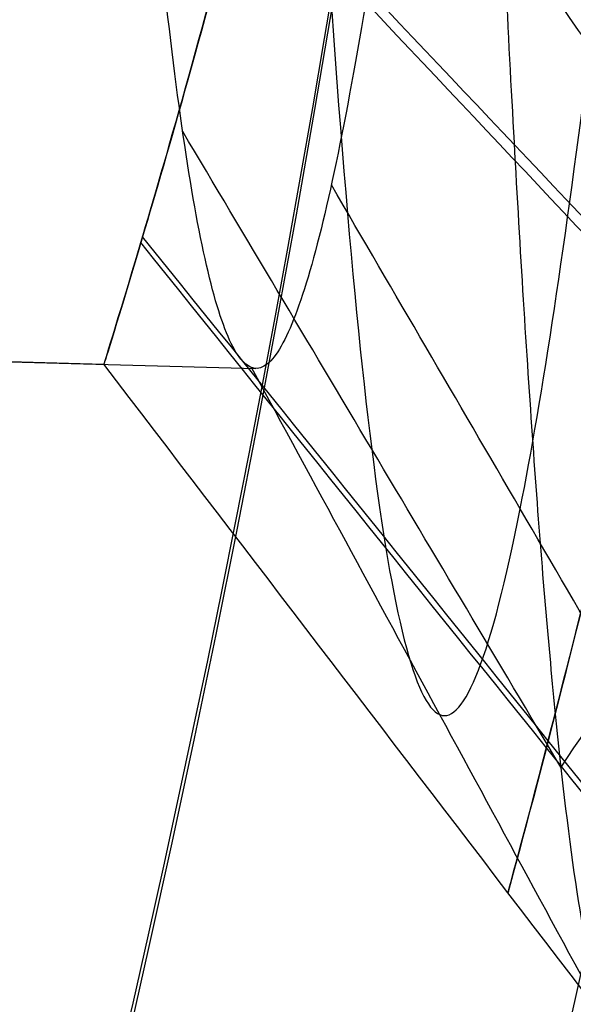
# Model space of a CAD drawing. Header units: millimetres. Extents: x -657 to 864, y -831 to 851.
# Tile 25 of 256: x -385.011 to -384.687, y -5.157 to -4.582. Entities that reach past the tile are written whole.
import ezdxf

# ---------------------------------------------------------------- set-up
doc = ezdxf.new("R2010")
doc.units = ezdxf.units.MM
doc.layers.add('Default', color=7, linetype='Continuous', true_color=0x000000)

msp = doc.modelspace()

# ---------------------------------------------------------------- linework, layer by layer
at = {"layer": 'Default', "color": 18, "true_color": 0x000000}
for p, q in [((-384.9618250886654, -4.783210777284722, 717.461257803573), (-386.8998585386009, -4.732037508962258, 717.461257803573)), ((-385.1109081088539, -4.779274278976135, 717.461257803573), (-384.8728707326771, -4.785559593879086, 717.461257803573))]:
    msp.add_line(p, q, dxfattribs=at)
for centre, radius in [((-394.6931993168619, -2.925698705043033, 742.4612578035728), 10.50000000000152), ((-394.6931993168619, -2.925698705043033, 742.7112578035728), 10.24999999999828), ((-394.6931993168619, -2.925698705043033, 742.9612578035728), 9.999999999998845)]:
    msp.add_circle(centre, radius, dxfattribs=at)
at = {"layer": 'Default', "color": 18, "true_color": 0x000000, "extrusion": (0, 0, -1)}
for centre, radius, start, end in [((394.6931993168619, -2.925698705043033, -703.961257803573), 10.5, 181.5125286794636, 1.512528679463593), ((394.6931993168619, -2.925698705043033, -718.4612578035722), 10.50000000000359, 192.1595480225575, 1.51252867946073), ((394.6931993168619, -2.925698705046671, -732.9612578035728), 10.49999999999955, 181.5125286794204, 1.512528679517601), ((394.6931993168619, -2.925698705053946, -703.4612578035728), 9.999999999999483, 181.5125286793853, 1.512528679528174)]:
    msp.add_arc(centre, radius, start, end, dxfattribs=at)
at = {"layer": 'Default'}
for points, degree in [([(-142.7061499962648, -13.54773861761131, -395.9604613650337), (-275.9932653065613, 119.7393766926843, -395.9604613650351), (-409.2803806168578, 253.0264920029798, -395.9604613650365)], 2), ([(-143.5015366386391, -12.92263167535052, -396.177017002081), (-276.0820117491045, 119.657843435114, -396.1770170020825), (-408.66248685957, 252.2383185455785, -396.1770170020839)], 2), ([(-151.6223767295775, -113.8989544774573, -356.836156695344), (-330.6293234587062, 65.10799225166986, -356.8361566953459), (-509.6362701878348, 244.1149389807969, -356.8361566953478)], 2), ([(-152.2206404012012, -113.3993914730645, -357.0781166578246), (-330.6784132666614, 65.05838139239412, -357.0781166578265), (-509.1361861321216, 243.5161542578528, -357.0781166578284)], 2), ([(-363.3699987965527, 241.8283149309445, -413.9261183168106), (-503.4233651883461, 101.7749485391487, -413.9261183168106), (-643.4767315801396, -38.27841785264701, -413.9261183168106)], 2), ([(-363.800970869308, 241.2678760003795, -413.6893534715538), (-503.3585952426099, 101.7102516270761, -413.6893534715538), (-642.9162196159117, -37.84737274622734, -413.6893534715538)], 2), ([(-236.2074047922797, 159.5297223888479, -441.8413755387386), (-398.6930848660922, -2.95595768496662, -441.8413755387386), (-561.1787649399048, -165.4416377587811, -441.8413755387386)], 2), ([(-236.6391460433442, 159.0979811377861, -441.5875282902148), (-398.6930848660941, -2.95595768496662, -441.5875282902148), (-560.7470236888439, -165.0098965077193, -441.5875282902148)], 2), ([(-645.7637930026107, 107.9870391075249, -356.8361566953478), (-466.7568462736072, -71.01990762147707, -356.8361566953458), (-287.7498995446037, -250.026854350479, -356.836156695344)], 2), ([(-645.165529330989, 107.4874761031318, -357.0781166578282), (-466.7077564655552, -70.97029676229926, -357.0781166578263), (-288.2499836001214, -249.4280696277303, -357.0781166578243)], 2), ([(-351.6645166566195, -39.41630832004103, -340.6566365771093), (-393.4089760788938, 2.328151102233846, -340.6566365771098), (-435.1534355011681, 44.07261052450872, -340.6566365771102)], 2), ([(-435.1534355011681, 44.07261052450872, -340.4027153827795), (-393.4089760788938, 2.328151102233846, -340.402715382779), (-351.6645166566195, -39.41630832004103, -340.4027153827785)], 2), ([(-351.6645166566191, -39.41630832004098, -340.529675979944), (-393.4089760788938, 2.328151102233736, -340.5296759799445), (-435.1534355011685, 44.07261052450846, -340.529675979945)], 2), ([(-362.23273423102, -49.98452589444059, -340.4027153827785), (-403.9771936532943, -8.24006647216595, -340.402715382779), (-445.7216530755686, 33.5043929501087, -340.4027153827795)], 2), ([(-445.7216530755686, 33.5043929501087, -340.6566365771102), (-403.9771936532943, -8.24006647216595, -340.6566365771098), (-362.23273423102, -49.98452589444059, -340.6566365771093)], 2), ([(-362.2327342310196, -49.98452589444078, -340.529675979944), (-403.9771936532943, -8.24006647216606, -340.5296759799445), (-445.7216530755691, 33.50439295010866, -340.529675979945)], 2), ([(-434.0161709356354, -247.7402303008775, -413.9261183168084), (-293.9628045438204, -107.6868639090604, -413.9261183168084), (-153.9094381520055, 32.36650248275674, -413.9261183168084)], 2), ([(-433.5851988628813, -247.1797913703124, -413.6893534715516), (-294.027574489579, -107.622166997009, -413.6893534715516), (-154.4699501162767, 31.93545737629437, -413.6893534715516)], 2), ([(261.8024072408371, -0.9853192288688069, 715.1900953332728), (261.8024072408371, -0.9853192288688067, 590), (-70, 0, 510), (-390, 0, 590), (-392.1932708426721, -2.90678684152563, 703.961257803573), (-392.1932708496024, -2.90678684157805, 721.161257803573), (-395.6326813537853, -10.92546980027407, 725.711257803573), (-398.6930848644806, -2.955957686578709, 721.161257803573), (-398.6930848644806, -2.955957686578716, 704.7612578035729), (-398.6930848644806, -2.955957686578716, 208.6144425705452)], 3)]:
    msp.add_open_spline(points, degree=degree, dxfattribs=at)
at = {"layer": 'Default', "color": 18, "true_color": 0x000000}
msp.add_rational_spline([(-384.1968577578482, -3.202851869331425, 737.961257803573), (-383.9197045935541, 7.293489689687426, 737.9612578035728), (-394.4160461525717, 7.570642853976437, 737.9612578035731), (-404.9123877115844, 7.847796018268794, 737.9612578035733), (-405.1895408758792, -2.648545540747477, 737.9612578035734), (-405.466694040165, -13.14488709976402, 737.9612578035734), (-394.9703524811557, -13.42204026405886, 737.9612578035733), (-384.4740109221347, -13.69919342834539, 737.9612578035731), (-384.1968577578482, -3.202851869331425, 737.961257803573)], [1, 0.7071067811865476, 1, 0.7071067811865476, 1, 0.7071067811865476, 1, 0.7071067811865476, 1], degree=2, knots=[-32.98672286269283, -32.98672286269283, -32.98672286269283, -16.49336143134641, -16.49336143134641, 0, 0, 16.49336143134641, 16.49336143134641, 32.98672286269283, 32.98672286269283, 32.98672286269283], dxfattribs=at)
at = {"layer": 'Default'}
for points, knots in [([(261.8024072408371, 1.014680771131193, 715.1900953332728), (261.8030015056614, 1.014678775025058, 708.8034591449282), (260.9567843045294, 1.017193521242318, 696.3488366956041), (256.9897445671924, 1.028837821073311, 678.4136968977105), (250.5423369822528, 1.047565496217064, 661.8367354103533), (241.8084128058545, 1.072658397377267, 646.5952053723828), (230.9858778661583, 1.103389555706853, 632.6474568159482), (218.2649289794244, 1.139056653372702, 619.9374908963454), (203.6421458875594, 1.179495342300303, 608.2585027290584), (187.2325031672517, 1.22418525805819, 597.6105751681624), (169.396348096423, 1.271930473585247, 588.1059828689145), (150.5534323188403, 1.321432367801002, 579.7563399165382), (130.9067212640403, 1.371998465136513, 572.4627761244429), (103.3338816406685, 1.441349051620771, 563.8849575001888), (67.17334335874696, 1.528815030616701, 555.3842007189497), (22.63811516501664, 1.629436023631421, 548.3408201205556), (-21.85003707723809, 1.721009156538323, 544.065809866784), (-77.98452831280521, 1.821476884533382, 541.5595763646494), (-131.4421210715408, 1.891424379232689, 543.0077609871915), (-181.6017190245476, 1.918420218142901, 548.3398501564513), (-215.3685751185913, 1.915162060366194, 553.7473738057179), (-246.3421222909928, 1.887889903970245, 560.4680965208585), (-274.5484909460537, 1.834461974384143, 568.3675244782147), (-299.6527509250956, 1.75299555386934, 577.2275358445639), (-321.3424763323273, 1.642881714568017, 586.7679486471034), (-339.6453452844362, 1.502262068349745, 596.8376278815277), (-354.6645312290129, 1.326857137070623, 607.4353090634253), (-366.5174241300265, 1.124924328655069, 618.3029360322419), (-375.4907731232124, 0.9056963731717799, 629.169648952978), (-382.0387733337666, 0.6758652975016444, 639.9090452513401), (-386.5604031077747, 0.4410646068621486, 650.4229683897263), (-389.3999415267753, 0.2101197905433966, 660.4747688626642), (-390.9580051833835, -0.008301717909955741, 669.8387132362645), (-391.6528885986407, -0.2079219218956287, 678.4030377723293), (-391.8656475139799, -0.4113241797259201, 687.2332184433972), (-391.9787939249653, -0.5828872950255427, 695.2786669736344), (-392.0909241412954, -0.7338484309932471, 702.0728241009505), (-392.1853607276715, -0.8856948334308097, 707.4919667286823), (-392.2878534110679, -1.074153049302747, 712.1691466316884), (-392.4679947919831, -1.46773073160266, 716.525373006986), (-392.8201403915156, -2.288410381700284, 719.8600604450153), (-393.3555375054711, -3.534325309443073, 722.2580041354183), (-393.9889275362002, -4.843871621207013, 723.924250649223), (-394.6117241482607, -5.879025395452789, 724.8860770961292), (-395.1231516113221, -6.483833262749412, 725.3456911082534), (-395.4608048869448, -6.749914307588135, 725.5230074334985), (-395.6074201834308, -6.78529737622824, 725.541484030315), (-395.5906673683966, -6.788679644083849, 725.5460473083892), (-395.9264629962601, -6.600555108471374, 725.4185838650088), (-396.4517414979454, -6.01450457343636, 724.9481619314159), (-397.0673681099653, -4.969672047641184, 723.861564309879), (-397.6574765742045, -3.662467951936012, 721.9077033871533), (-397.9750303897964, -2.847298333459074, 719.9882734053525), (-398.1526540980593, -2.386839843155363, 718.491170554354), (-398.2613016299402, -2.103605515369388, 717.3697830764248), (-398.3420448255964, -1.893435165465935, 715.7691205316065), (-398.4034257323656, -1.733565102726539, 713.3921805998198), (-398.4561702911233, -1.596224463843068, 709.7478005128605), (-398.5017791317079, -1.477452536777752, 704.411204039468), (-398.5414780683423, -1.374074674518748, 696.9795932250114), (-398.5930202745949, -1.239854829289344, 681.559890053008), (-398.6378829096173, -1.123029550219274, 653.4196191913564), (-398.6878793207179, -0.992835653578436, 578.0875719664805), (-398.7029683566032, -0.9535434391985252, 428.0075918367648), (-398.7018938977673, -0.9563417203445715, 293.0753663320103), (-398.7020336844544, -0.9559777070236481, 208.6144425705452)], [0, 0, 0, 0, 19.16634711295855, 37.34582477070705, 54.95455793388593, 72.37087330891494, 89.90843525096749, 107.8050338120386, 126.2243237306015, 145.9766920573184, 166.4310361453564, 186.8076773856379, 207.7787507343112, 229.2682144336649, 273.4079929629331, 319.1252305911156, 364.4609384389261, 407.4249119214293, 487.6605002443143, 524.69124608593, 558.6781141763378, 590.221097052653, 619.7332428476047, 646.5047203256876, 670.0299843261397, 690.7529892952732, 709.0837204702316, 725.0529730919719, 738.8771262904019, 751.2488551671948, 762.6707539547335, 773.1183477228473, 782.5284694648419, 791.0995435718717, 798.8856642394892, 809.0325978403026, 815.2526486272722, 819.262150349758, 825.240897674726, 829.1747859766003, 831.9365103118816, 834.212400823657, 836.1330947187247, 837.6572776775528, 838.2444264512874, 838.7238144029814, 839.1053997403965, 839.4565030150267, 839.8772649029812, 840.4265639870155, 841.9242964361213, 843.9871773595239, 846.6644539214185, 847.4339321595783, 848.287016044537, 849.5316885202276, 851.6952872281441, 855.2225399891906, 860.3609730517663, 867.6419093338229, 877.4856993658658, 906.5822318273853, 952.0561695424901, 1103.456793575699, 1356.839966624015, 1356.839966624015, 1356.839966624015, 1356.839966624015]), ([(263.8024072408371, -0.985319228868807, 715.1900953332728), (263.803014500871, -0.9853212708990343, 708.7131093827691), (262.9447785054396, -0.9827707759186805, 696.0686365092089), (258.9118026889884, -0.9709328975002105, 677.8318224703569), (252.3525633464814, -0.9518803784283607, 660.9674573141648), (243.4720705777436, -0.9263664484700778, 645.4716053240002), (232.484170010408, -0.895165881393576, 631.3124606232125), (219.5938109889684, -0.8590240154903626, 618.4347520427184), (204.8058377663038, -0.8181287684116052, 606.6250323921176), (188.2416073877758, -0.7730181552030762, 595.8777466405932), (170.266298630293, -0.7249007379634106, 586.2996602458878), (151.3007351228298, -0.6750768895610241, 577.8960914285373), (131.5461534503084, -0.6242333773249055, 570.5627625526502), (103.8443500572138, -0.5545587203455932, 561.9451526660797), (67.54917991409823, -0.4667683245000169, 553.4135420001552), (22.8831943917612, -0.3658530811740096, 546.3499390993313), (-21.71441881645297, -0.274055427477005, 542.0646234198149), (-77.97531676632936, -0.1733618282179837, 539.5527810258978), (-131.5647702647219, -0.1032373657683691, 541.0040179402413), (-181.8643678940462, -0.0761640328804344, 546.3508089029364), (-215.7361448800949, -0.07943007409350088, 551.7749640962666), (-246.8192945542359, -0.1067953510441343, 558.5192421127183), (-275.1432387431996, -0.1604392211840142, 566.4512114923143), (-300.376736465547, -0.2423145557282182, 575.356297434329), (-322.2100347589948, -0.3531330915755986, 584.9587743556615), (-340.6836884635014, -0.4950201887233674, 595.1206220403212), (-355.8954730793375, -0.6726108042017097, 605.8517326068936), (-367.9421817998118, -0.8777806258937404, 616.8944873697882), (-377.09443813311, -1.10131539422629, 627.9752991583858), (-383.7902976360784, -1.336294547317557, 638.9555100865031), (-388.4188474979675, -1.576640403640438, 649.7177685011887), (-391.3229041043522, -1.812884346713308, 660.0000783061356), (-392.9120480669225, -2.035757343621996, 669.5549204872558), (-393.6174394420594, -2.238682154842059, 678.2606853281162), (-393.8316402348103, -2.443886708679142, 687.1710867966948), (-393.9445145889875, -2.615146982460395, 695.2005866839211), (-394.0565603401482, -2.76590462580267, 701.9938243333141), (-394.1508740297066, -2.917824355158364, 707.3866299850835), (-394.2510242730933, -3.101445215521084, 712.0079682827), (-394.4281661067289, -3.489846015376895, 716.151267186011), (-394.7204193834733, -4.171781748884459, 718.8682182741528), (-395.1364932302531, -5.138108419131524, 720.7186038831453), (-395.6140736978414, -6.128815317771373, 721.976854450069), (-396.0597542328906, -6.852897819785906, 722.6398214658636), (-396.3030579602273, -7.13686062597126, 722.851768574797), (-396.3536727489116, -7.138771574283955, 722.8461180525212), (-395.8178109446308, -6.855100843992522, 722.6761986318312), (-394.84975212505, -7.032912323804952, 722.7865196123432), (-394.7305742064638, -7.208995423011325, 722.912898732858), (-394.8930786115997, -7.03346223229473, 722.7842839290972), (-395.3148290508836, -6.350758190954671, 722.0933792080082), (-395.7653029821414, -5.347688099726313, 720.6062230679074), (-396.0307526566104, -4.67121736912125, 719.0322560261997), (-396.1842509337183, -4.272178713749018, 717.7280894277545), (-396.2672985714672, -4.055818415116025, 716.87868842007), (-396.335739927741, -3.877620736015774, 715.5450947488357), (-396.3957561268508, -3.721324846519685, 713.2615599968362), (-396.4475223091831, -3.586525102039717, 709.6740510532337), (-396.4930122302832, -3.468065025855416, 704.3649095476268), (-396.5325985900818, -3.36497957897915, 696.9504584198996), (-396.5841044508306, -3.23085446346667, 681.5456772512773), (-396.6289571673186, -3.114054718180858, 653.4127576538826), (-396.678950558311, -2.983868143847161, 578.0865013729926), (-396.6940398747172, -2.94457420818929, 428.0074050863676), (-396.6929650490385, -2.947373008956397, 293.0753909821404), (-396.6931048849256, -2.94700886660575, 208.6144425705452)], [0, 0, 0, 0, 19.16634711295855, 37.34582477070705, 54.95455793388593, 72.37087330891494, 89.90843525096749, 107.8050338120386, 126.2243237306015, 145.9766920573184, 166.4310361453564, 186.8076773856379, 207.7787507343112, 229.2682144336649, 273.4079929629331, 319.1252305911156, 364.4609384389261, 407.4249119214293, 487.6605002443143, 524.69124608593, 558.6781141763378, 590.221097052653, 619.7332428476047, 646.5047203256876, 670.0299843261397, 690.7529892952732, 709.0837204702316, 725.0529730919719, 738.8771262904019, 751.2488551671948, 762.6707539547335, 773.1183477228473, 782.5284694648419, 791.0995435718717, 798.8856642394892, 809.0325978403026, 815.2526486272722, 819.262150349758, 825.240897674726, 829.1747859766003, 831.9365103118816, 834.212400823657, 836.1330947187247, 837.6572776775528, 838.2444264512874, 838.7238144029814, 839.1053997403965, 839.4565030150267, 839.8772649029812, 840.4265639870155, 841.9242964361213, 843.9871773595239, 846.6644539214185, 847.4339321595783, 848.287016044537, 849.5316885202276, 851.6952872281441, 855.2225399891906, 860.3609730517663, 867.6419093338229, 877.4856993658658, 906.5822318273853, 952.0561695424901, 1103.456793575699, 1356.839966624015, 1356.839966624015, 1356.839966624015, 1356.839966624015]), ([(259.8024072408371, -0.9853192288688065, 715.1900953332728), (259.8029886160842, -0.9853211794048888, 708.8932738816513), (258.9687188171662, -0.9828419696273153, 696.6273862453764), (255.0672335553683, -0.9713901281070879, 678.9921808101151), (248.7310245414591, -0.952985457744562, 662.7009997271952), (240.1428590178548, -0.9283112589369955, 647.7123892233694), (229.484801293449, -0.8980469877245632, 633.974903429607), (216.9323825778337, -0.862852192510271, 621.4318107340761), (202.4739662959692, -0.822867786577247, 609.8829040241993), (186.2181803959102, -0.7785965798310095, 599.3338663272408), (168.5205650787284, -0.7312219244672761, 589.9024450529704), (149.7998021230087, -0.6820406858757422, 581.6065112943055), (130.2605748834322, -0.6317510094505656, 574.352570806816), (102.816307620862, -0.5627235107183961, 565.8144237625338), (66.79013669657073, -0.4755813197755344, 557.3444650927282), (22.38566962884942, -0.3752545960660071, 550.3213122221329), (-21.99270105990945, -0.2839066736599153, 546.056644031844), (-77.99986150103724, -0.1836664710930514, 543.5560631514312), (-131.324180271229, -0.1138980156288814, 545.0011829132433), (-181.3414789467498, -0.08698103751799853, 550.3183377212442), (-215.0012654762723, -0.0902312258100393, 555.7088949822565), (-245.8624704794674, -0.117408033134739, 562.405480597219), (-273.9477448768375, -0.1706137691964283, 570.2714050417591), (-298.9181749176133, -0.2516569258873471, 579.0847500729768), (-320.4584867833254, -0.3610380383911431, 588.5606020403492), (-338.5824336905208, -0.5003302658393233, 598.5337385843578), (-353.3995797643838, -0.6734423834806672, 608.9914499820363), (-365.0493640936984, -0.8719826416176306, 619.6755391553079), (-373.8353512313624, -1.086699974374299, 630.318024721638), (-380.2286662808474, -1.311144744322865, 640.8054644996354), (-384.6386038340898, -1.540151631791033, 651.0599282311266), (-387.4109060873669, -1.76557250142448, 660.8714195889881), (-388.9367208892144, -1.979370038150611, 670.037155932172), (-389.6208224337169, -2.17559194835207, 678.4557295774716), (-389.832177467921, -2.377178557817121, 687.2062512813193), (-389.9457371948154, -2.549290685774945, 695.2745775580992), (-390.0576556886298, -2.699929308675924, 702.0581946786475), (-390.1520435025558, -2.851833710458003, 707.4665461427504), (-390.2535158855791, -3.038082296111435, 712.1180545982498), (-390.4324482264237, -3.429921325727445, 716.3888483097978), (-390.7606290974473, -4.193939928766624, 719.4764331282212), (-391.2532526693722, -5.343518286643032, 721.6953427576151), (-391.8702757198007, -6.61383448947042, 723.3201151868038), (-392.5128095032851, -7.709544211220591, 724.3524105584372), (-393.234285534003, -8.56456011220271, 725.0078679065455), (-393.8699647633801, -9.133541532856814, 725.3992380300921), (-395.162596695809, -9.726318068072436, 725.7486555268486), (-396.9200761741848, -9.407615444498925, 725.5550950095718), (-397.7209965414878, -8.760700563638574, 725.104988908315), (-398.5147798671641, -7.884358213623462, 724.38370635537), (-399.1290044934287, -6.792751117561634, 723.2285243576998), (-399.7006864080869, -5.542096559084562, 721.3513215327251), (-399.9937994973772, -4.782665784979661, 719.561742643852), (-400.1621148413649, -4.347950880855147, 718.1469633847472), (-400.2590068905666, -4.095106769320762, 717.1487097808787), (-400.3342743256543, -3.899260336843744, 715.6681652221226), (-400.3950190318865, -3.741025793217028, 713.3333584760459), (-400.4473300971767, -3.604821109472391, 709.7145756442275), (-400.4928830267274, -3.486192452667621, 704.3903525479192), (-400.5325319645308, -3.382945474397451, 696.9664692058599), (-400.5840575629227, -3.248768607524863, 681.5534881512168), (-400.6289157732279, -3.131954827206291, 653.4165284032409), (-400.6789107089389, -3.001764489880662, 578.0870897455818), (-400.6939997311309, -2.962471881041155, 428.0075077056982), (-400.6929250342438, -2.965270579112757, 293.0753774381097), (-400.6930648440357, -2.964906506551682, 208.6144425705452)], [0, 0, 0, 0, 19.16634711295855, 37.34582477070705, 54.95455793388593, 72.37087330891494, 89.90843525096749, 107.8050338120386, 126.2243237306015, 145.9766920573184, 166.4310361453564, 186.8076773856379, 207.7787507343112, 229.2682144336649, 273.4079929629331, 319.1252305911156, 364.4609384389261, 407.4249119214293, 487.6605002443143, 524.69124608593, 558.6781141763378, 590.221097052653, 619.7332428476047, 646.5047203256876, 670.0299843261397, 690.7529892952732, 709.0837204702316, 725.0529730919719, 738.8771262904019, 751.2488551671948, 762.6707539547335, 773.1183477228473, 782.5284694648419, 791.0995435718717, 798.8856642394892, 809.0325978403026, 815.2526486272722, 819.262150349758, 825.240897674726, 829.1747859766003, 831.9365103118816, 834.212400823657, 836.1330947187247, 837.6572776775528, 838.2444264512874, 838.7238144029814, 839.1053997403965, 839.4565030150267, 839.8772649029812, 840.4265639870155, 841.9242964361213, 843.9871773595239, 846.6644539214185, 847.4339321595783, 848.287016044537, 849.5316885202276, 851.6952872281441, 855.2225399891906, 860.3609730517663, 867.6419093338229, 877.4856993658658, 906.5822318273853, 952.0561695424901, 1103.456793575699, 1356.839966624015, 1356.839966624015, 1356.839966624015, 1356.839966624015]), ([(261.8024072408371, -2.985319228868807, 715.1900953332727), (261.8030016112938, -2.985321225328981, 708.8029241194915), (260.9567130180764, -2.982806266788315, 696.347186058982), (256.9892916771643, -2.971160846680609, 678.4103063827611), (250.5412509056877, -2.952431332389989, 661.8317216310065), (241.8065167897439, -2.927336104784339, 646.5887891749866), (230.9830934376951, -2.896602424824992, 632.6399072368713), (218.2612645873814, -2.860932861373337, 619.929071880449), (203.63765817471, -2.820491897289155, 608.2494336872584), (187.2272846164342, -2.775799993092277, 597.6010377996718), (169.3905156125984, -2.728053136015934, 588.0961224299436), (150.5471049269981, -2.678549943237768, 579.7462628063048), (130.9000070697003, -2.627982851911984, 572.4525572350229), (103.3267760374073, -2.55863128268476, 563.8746189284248), (67.16597325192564, -2.471164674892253, 555.3738063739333), (22.63074885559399, -2.370543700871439, 548.3304312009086), (-21.85708279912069, -2.278971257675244, 544.0554575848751), (-77.99064995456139, -2.178505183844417, 541.5492678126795), (-131.4468294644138, -2.10855976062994, 542.9974398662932), (-181.6041278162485, -2.081565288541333, 548.3292964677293), (-215.3688352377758, -2.084823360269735, 553.7364852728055), (-246.3396427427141, -2.11209328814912, 560.4566261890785), (-274.5424926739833, -2.165514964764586, 568.3550920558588), (-299.6421604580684, -2.246967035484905, 577.2135116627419), (-321.326045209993, -2.35705284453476, 586.7514277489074), (-339.6207768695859, -2.497612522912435, 596.8167327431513), (-354.6305216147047, -2.672910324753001, 607.4078735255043), (-366.4741217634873, -2.874687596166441, 618.2670904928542), (-375.43901624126, -3.093711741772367, 629.1236749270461), (-381.9801905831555, -3.323304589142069, 639.8519293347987), (-386.497048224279, -3.55785664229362, 650.3547283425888), (-389.3338686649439, -3.788576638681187, 660.3967290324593), (-390.8907637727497, -4.00682566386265, 669.7533631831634), (-391.5853732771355, -4.206352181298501, 678.3133771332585), (-391.798170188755, -4.409741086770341, 687.1441196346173), (-391.911457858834, -4.581550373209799, 695.1964972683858), (-392.0232918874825, -4.731985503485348, 701.9791949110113), (-392.1175568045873, -4.883963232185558, 707.3612093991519), (-392.2166867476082, -5.06537446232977, 711.9568762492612), (-392.3926195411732, -5.452036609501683, 716.0147424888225), (-392.6609080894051, -6.077311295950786, 718.4845909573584), (-393.0342083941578, -6.947301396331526, 720.1559425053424), (-393.4954218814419, -7.898778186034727, 721.3727189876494), (-393.960839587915, -8.683416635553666, 722.1061549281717), (-394.4141918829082, -9.217587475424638, 722.5139453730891), (-394.7628326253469, -9.522398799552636, 722.7223486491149), (-395.372987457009, -9.796121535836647, 722.8833701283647), (-396.1791609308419, -9.65184812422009, 722.7955673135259), (-396.5251077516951, -9.369140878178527, 722.5993037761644), (-396.9561169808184, -8.90331587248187, 722.2198283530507), (-397.3764654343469, -8.173837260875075, 721.4603392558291), (-397.8085128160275, -7.227316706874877, 720.0498412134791), (-398.0495217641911, -6.606584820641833, 718.6057252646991), (-398.1937116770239, -6.2332897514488, 717.383882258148), (-398.2650038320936, -6.047319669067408, 716.6576151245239), (-398.3279694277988, -5.883445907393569, 715.4441394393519), (-398.3873494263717, -5.728785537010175, 713.2027378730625), (-398.4386821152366, -5.595121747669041, 709.6408261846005), (-398.4841161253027, -5.476804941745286, 704.3440580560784), (-398.5236524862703, -5.373850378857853, 696.9373344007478), (-398.5751417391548, -5.239768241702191, 681.5392753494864), (-398.6199900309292, -5.122979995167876, 653.4096668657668), (-398.6699819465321, -4.992796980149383, 578.086019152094), (-398.6850712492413, -4.953502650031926, 428.0073209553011), (-398.683996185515, -4.956301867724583, 293.07540208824), (-398.6841360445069, -4.955937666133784, 208.6144425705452)], [0, 0, 0, 0, 19.16634711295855, 37.34582477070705, 54.95455793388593, 72.37087330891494, 89.90843525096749, 107.8050338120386, 126.2243237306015, 145.9766920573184, 166.4310361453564, 186.8076773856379, 207.7787507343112, 229.2682144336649, 273.4079929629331, 319.1252305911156, 364.4609384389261, 407.4249119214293, 487.6605002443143, 524.69124608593, 558.6781141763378, 590.221097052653, 619.7332428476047, 646.5047203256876, 670.0299843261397, 690.7529892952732, 709.0837204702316, 725.0529730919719, 738.8771262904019, 751.2488551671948, 762.6707539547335, 773.1183477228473, 782.5284694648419, 791.0995435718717, 798.8856642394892, 809.0325978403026, 815.2526486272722, 819.262150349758, 825.240897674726, 829.1747859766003, 831.9365103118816, 834.212400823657, 836.1330947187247, 837.6572776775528, 838.2444264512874, 838.7238144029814, 839.1053997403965, 839.4565030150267, 839.8772649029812, 840.4265639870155, 841.9242964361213, 843.9871773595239, 846.6644539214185, 847.4339321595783, 848.287016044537, 849.5316885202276, 851.6952872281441, 855.2225399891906, 860.3609730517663, 867.6419093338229, 877.4856993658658, 906.5822318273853, 952.0561695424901, 1103.456793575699, 1356.839966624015, 1356.839966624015, 1356.839966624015, 1356.839966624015]), ([(-204.2387200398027, -197.4103225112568, -340.302476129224), (-213.4151293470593, -188.2339132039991, -350.7035130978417), (-241.4501654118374, -160.1988771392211, -379.344345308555), (-305.9459293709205, -95.70311318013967, -426.6492003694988), (-363.1710691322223, -38.47797341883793, -441.8413755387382), (-398.6930848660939, -2.955957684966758, -441.8413755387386)], [2.415480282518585, 2.415480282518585, 2.415480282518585, 2.415480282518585, 70.39614350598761, 198.6360556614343, 404.9955273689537, 404.9955273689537, 404.9955273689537, 404.9955273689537]), ([(-204.750297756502, -196.8987447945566, -340.5563233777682), (-213.8042546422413, -187.8447879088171, -350.7875223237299), (-241.7014227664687, -159.9476197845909, -379.242284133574), (-306.0053790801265, -95.64366347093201, -426.4059607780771), (-363.1933880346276, -38.4556545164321, -441.5875282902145), (-398.6930848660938, -2.95595768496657, -441.5875282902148)], [2.408267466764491, 2.408267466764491, 2.408267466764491, 2.408267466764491, 69.36707553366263, 197.5378925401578, 403.786178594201, 403.786178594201, 403.786178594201, 403.786178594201])]:
    msp.add_open_spline(points, degree=3, knots=knots, dxfattribs=at)
at = {"layer": 'Default', "color": 18, "true_color": 0x000000}
for points, degree in [([(-387.2238641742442, -3.122924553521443, 715.461257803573), (-387.2161985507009, -3.029702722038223, 715.461257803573), (-387.2008673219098, -2.843259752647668, 715.474362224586), (-387.1780153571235, -2.569082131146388, 715.532946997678), (-387.1554503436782, -2.30577192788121, 715.629312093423), (-387.1333087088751, -2.058495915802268, 715.761569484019), (-387.111718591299, -1.832106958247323, 715.9271279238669), (-387.0907973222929, -1.631048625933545, 716.1227437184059), (-387.0706491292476, -1.459268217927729, 716.344584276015), (-387.0513630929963, -1.320139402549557, 716.5883031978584), (-387.0330114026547, -1.216396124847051, 716.8491254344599), (-387.0156479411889, -1.150079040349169, 717.1219408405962), (-386.9993072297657, -1.122495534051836, 717.4014042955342), (-386.9840037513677, -1.134194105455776, 717.682040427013), (-386.9697316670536, -1.184953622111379, 717.9583508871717), (-386.9564649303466, -1.273787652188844, 718.2249220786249), (-386.9441577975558, -1.398963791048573, 718.47653122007), (-386.9327457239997, -1.558037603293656, 718.70824867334), (-386.9221466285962, -1.74790051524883, 718.9155345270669), (-386.9122625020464, -1.96484071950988, 719.094327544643), (-386.9029813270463, -2.204615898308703, 719.2411247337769), (-386.8941792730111, -2.462536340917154, 719.3530499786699), (-386.8857231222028, -2.733556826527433, 719.427910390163), (-386.8774728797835, -3.012375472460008, 719.464239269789), (-386.8692845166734, -3.293537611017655, 719.461324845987), (-386.8610127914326, -3.571542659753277, 719.419224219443), (-386.8525140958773, -3.840951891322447, 719.338762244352), (-386.843649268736, -4.096494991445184, 719.221515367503), (-386.8342863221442, -4.333173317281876, 719.0697807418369), (-386.8243030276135, -4.546357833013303, 718.8865312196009), (-386.8135893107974, -4.731879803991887, 718.6753571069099), (-386.8020494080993, -4.886112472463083, 718.4403958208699), (-386.7896037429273, -5.006042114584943, 718.1862508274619), (-386.7761904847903, -5.089327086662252, 717.9179014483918), (-386.7617667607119, -5.134343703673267, 717.6406053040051), (-386.7463094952, -5.140218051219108, 717.3597953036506), (-386.7298158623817, -5.106843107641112, 717.0809732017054), (-386.7123033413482, -5.034880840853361, 716.8096018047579), (-386.6938093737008, -4.925749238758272, 716.5509979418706), (-386.6743906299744, -4.781594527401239, 716.3102282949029), (-386.6541218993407, -4.605249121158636, 716.0920101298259), (-386.6330946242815, -4.400176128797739, 715.9006188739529), (-386.6114151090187, -4.170401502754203, 715.739804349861), (-386.5892024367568, -3.920435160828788, 715.6127173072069), (-386.5665861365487, -3.655182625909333, 715.521847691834), (-386.5437036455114, -3.379848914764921, 715.468975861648), (-386.5206976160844, -3.099836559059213, 715.455137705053), (-386.4977131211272, -2.820639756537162, 715.4806043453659), (-386.4748948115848, -2.547736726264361, 715.5448768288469), (-386.4523840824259, -2.286482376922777, 715.646695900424), (-386.4303163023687, -2.042003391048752, 715.7840666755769), (-386.4088181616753, -1.81909778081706, 715.954297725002), (-386.3880051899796, -1.622140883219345, 716.154053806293), (-386.3679794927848, -1.454999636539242, 716.379421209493), (-386.3488277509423, -1.320956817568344, 716.6259844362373), (-386.3306195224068, -1.222646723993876, 716.8889127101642), (-386.3134058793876, -1.162003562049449, 717.1630546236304), (-386.2972184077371, -1.140223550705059, 717.4430390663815), (-386.2820685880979, -1.157741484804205, 717.7233804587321), (-386.2679475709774, -1.214222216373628, 717.9985862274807), (-386.2548263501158, -1.308567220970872, 718.2632644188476), (-386.2426563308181, -1.438936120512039, 718.512229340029), (-386.2313702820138, -1.602782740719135, 718.740603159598), (-386.2208836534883, -1.796904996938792, 718.943911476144), (-386.2110962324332, -2.017507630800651, 719.118170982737), (-386.2018941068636, -2.260276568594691, 719.259967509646), (-386.1931518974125, -2.520463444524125, 719.366522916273), (-386.184735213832, -2.792978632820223, 719.4357495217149), (-386.176503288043, -3.07249096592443, 719.4662910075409), (-386.1683117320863, -3.353532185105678, 719.457548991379), (-386.1600153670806, -3.630604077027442, 719.4096947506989), (-386.1514710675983, -3.898286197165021, 719.3236658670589), (-386.1425405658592, -4.151342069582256, 719.2011478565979), (-386.133093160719, -4.38482178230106, 719.0445411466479), (-386.1230082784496, -4.594158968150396, 718.8569140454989), (-386.1121778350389, -4.775260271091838, 718.6419426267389), (-386.100508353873, -4.924585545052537, 718.403838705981), (-386.0879227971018, -5.039217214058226, 718.1472673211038), (-386.0743620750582, -5.116917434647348, 717.8772553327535), (-386.0597862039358, -5.156171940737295, 717.5990929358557), (-386.0441750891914, -5.156219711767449, 717.3182300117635), (-386.027528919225, -5.117067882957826, 717.0401693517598), (-386.0098681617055, -5.039491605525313, 716.7703588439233), (-385.9912331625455, -4.92501885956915, 716.5140847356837), (-385.9716833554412, -4.775900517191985, 716.276368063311), (-385.9512960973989, -4.59506624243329, 716.061866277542), (-385.9301651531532, -4.386067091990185, 715.874781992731), (-385.9083988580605, -4.153005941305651, 715.718780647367), (-385.8861179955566, -3.900457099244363, 715.596918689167), (-385.8634534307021, -3.633376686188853, 715.511583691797), (-385.840543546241, -3.357005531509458, 715.464447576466), (-385.8175315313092, -3.07676649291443, 715.4564338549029), (-385.794562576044, -2.798158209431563, 715.487699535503), (-385.7717810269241, -2.526647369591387, 715.557632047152), (-385.7493275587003, -2.267561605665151, 715.664861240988), (-385.7273364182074, -2.025985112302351, 715.807286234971), (-385.7059327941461, -1.806659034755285, 715.982116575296), (-385.6852303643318, -1.613888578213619, 716.1859269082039), (-385.6653290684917, -1.451458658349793, 716.414724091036), (-385.646313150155, -1.322559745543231, 716.6640254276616), (-385.6282495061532, -1.22972535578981, 716.9289464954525), (-385.6111863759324, -1.174782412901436, 717.2042968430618), (-385.5951523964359, -1.158815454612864, 717.4846816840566), (-385.5801560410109, -1.182145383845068, 717.7646075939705), (-385.5661854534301, -1.244323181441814, 718.0385901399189), (-385.5532086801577, -1.344138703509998, 718.3012613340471), (-385.5411742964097, -1.479644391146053, 718.547474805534), (-385.5300124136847, -1.648193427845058, 718.7724066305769), (-385.5196360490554, -1.846491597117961, 718.9716498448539), (-385.5099428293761, -2.070661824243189, 719.141300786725), (-385.5008169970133, -2.316320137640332, 719.27803557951), (-385.4921316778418, -2.578661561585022, 719.379175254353), (-385.4837513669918, -2.852554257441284, 719.44273823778), (-385.4755345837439, -3.132640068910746, 719.4674791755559), (-385.4673366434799, -3.41343950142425, 719.45291333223), (-385.4590124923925, -3.689459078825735, 719.399326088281), (-385.4504195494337, -3.955298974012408, 719.3077673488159), (-385.4414204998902, -4.205758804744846, 719.1800309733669), (-385.4318859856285, -4.435939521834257, 719.0186196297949), (-385.4216971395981, -4.641339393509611, 718.8266957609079), (-385.4107479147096, -4.81794220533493, 718.608019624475), (-385.3989471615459, -4.962295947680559, 718.366875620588), (-385.386220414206, -5.071580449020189, 718.1079883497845), (-385.3725113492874, -5.143662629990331, 717.8364300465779), (-385.3577828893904, -5.177138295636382, 717.5575212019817), (-385.3420179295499, -5.171359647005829, 717.2767263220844), (-385.325219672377, -5.126447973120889, 716.9995468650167), (-385.3074115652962, -5.043291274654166, 716.7314134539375), (-385.2886368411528, -4.923526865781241, 716.4775794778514), (-385.2689576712, -4.769509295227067, 716.243018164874), (-385.2484539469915, -4.584264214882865, 716.0323251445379), (-385.2272217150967, -4.371429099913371, 715.849628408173), (-385.2053712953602, -4.135181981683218, 715.6985074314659), (-385.1830251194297, -3.880159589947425, 715.5819230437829), (-385.1603153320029, -3.611366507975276, 715.5021594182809), (-385.1373812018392, -3.334077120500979, 715.460779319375), (-385.1143663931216, -3.053732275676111, 715.4585934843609), (-385.0914161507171, -2.775832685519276, 715.495644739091), (-385.0686744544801, -2.50583115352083, 715.571207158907), (-385.046281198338, -2.249025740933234, 715.6838002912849), (-385.0243694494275, -2.010455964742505, 715.831218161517), (-385.0030628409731, -1.794804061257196, 716.010572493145), (-384.982473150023, -1.606303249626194, 716.2183492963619), (-384.9626981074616, -1.448654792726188, 716.450477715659), (-384.9438194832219, -1.324955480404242, 716.7024097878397), (-384.9259014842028, -1.237636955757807, 716.9692095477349), (-384.9089894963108, -1.188418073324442, 717.2456497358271), (-384.8931091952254, -1.178271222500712, 717.5263142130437), (-384.8782660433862, -1.207403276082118, 717.8057040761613), (-384.8644451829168, -1.275251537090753, 718.0783453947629), (-384.8516117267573, -1.38049476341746, 718.3388964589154), (-384.8397114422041, -1.521079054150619, 718.5822524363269), (-384.8286718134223, -1.694258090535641, 718.803645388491), (-384.8184034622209, -1.896646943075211, 718.998737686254), (-384.8088018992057, -2.124288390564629, 719.163706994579), (-384.7997495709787, -2.372730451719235, 719.2953211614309), (-384.7911181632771, -2.63711361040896, 719.391001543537), (-384.7827711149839, -2.912266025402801, 719.4488735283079), (-384.7745662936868, -3.192804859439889, 719.4678032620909), (-384.7663587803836, -3.47324174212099, 719.447419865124), (-384.7580037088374, -3.748090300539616, 719.388122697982), (-384.7493591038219, -4.011973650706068, 719.2910735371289), (-384.740288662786, -4.25972974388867, 719.158173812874), (-384.7306644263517, -4.486512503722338, 718.992027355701), (-384.7203692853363, -4.687886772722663, 718.7958893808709), (-384.7092992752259, -4.859915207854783, 718.573602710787), (-384.6973656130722, -4.999235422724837, 718.3295224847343), (-384.684496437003, -5.103125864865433, 718.0684308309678), (-384.6706382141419, -5.169559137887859, 717.7954431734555), (-384.6557567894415, -5.197241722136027, 717.5159080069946), (-384.6398380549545, -5.185639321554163, 717.2353021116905), (-384.6228882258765, -5.134987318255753, 716.9591232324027), (-384.6049337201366, -5.046286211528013, 716.6927824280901), (-384.5860206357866, -4.921281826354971, 716.4414978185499), (-384.5728161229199, -4.815381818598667, 716.2872947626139), (-384.5660786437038, -4.757310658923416, 716.2142781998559)], 3), ([(-384.8937362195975, -3.18445097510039, 715.8612578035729), (-384.9010093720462, -3.260046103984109, 715.8612578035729), (-384.9155560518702, -3.411245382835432, 715.87200678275), (-384.9373201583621, -3.634104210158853, 715.920430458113), (-384.9587164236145, -3.846630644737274, 715.999436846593), (-384.9799404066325, -4.047467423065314, 716.108844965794), (-385.0004463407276, -4.228580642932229, 716.2439159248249), (-385.0207671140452, -4.391761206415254, 716.4061695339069), (-385.0405706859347, -4.530844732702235, 716.5917572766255), (-385.0595983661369, -4.641433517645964, 716.7952806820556), (-385.0775196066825, -4.720410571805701, 717.0089178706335), (-385.0945596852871, -4.768494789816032, 717.2306515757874), (-385.1110450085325, -4.78485739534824, 717.4611025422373), (-385.1266789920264, -4.767722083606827, 717.6920549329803), (-385.1413298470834, -4.717941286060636, 717.9164757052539), (-385.1549545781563, -4.638152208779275, 718.1285158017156), (-385.1679227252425, -4.52847452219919, 718.328984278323), (-385.1803004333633, -4.389709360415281, 718.513823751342), (-385.1919968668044, -4.225990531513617, 718.676553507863), (-385.2029726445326, -4.043355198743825, 718.81247719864), (-385.2134728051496, -3.843830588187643, 718.921255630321), (-385.223714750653, -3.628911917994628, 719.0015287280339), (-385.2337762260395, -3.403244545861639, 719.0505114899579), (-385.240339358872, -3.251115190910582, 719.061257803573), (-385.2436142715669, -3.175212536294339, 719.061257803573)], 3), ([(-384.7886835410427, -4.438591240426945, 716.463674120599), (-384.795114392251, -4.485026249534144, 716.5220943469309), (-384.8077655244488, -4.569783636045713, 716.6454884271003), (-384.8261433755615, -4.670259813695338, 716.848039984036), (-384.8435500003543, -4.740673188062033, 717.0602939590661), (-384.8603022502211, -4.781137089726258, 717.2822672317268), (-384.8761031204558, -4.790079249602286, 717.5060854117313), (-384.8911728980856, -4.767626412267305, 717.7304157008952), (-384.9053826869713, -4.714032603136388, 717.9489034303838), (-384.9187810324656, -4.630730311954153, 718.1575172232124), (-384.9315233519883, -4.518108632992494, 718.3538764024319), (-384.9434415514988, -4.380639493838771, 718.530730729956), (-384.9548315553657, -4.218623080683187, 718.6879152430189), (-384.9656004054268, -4.037637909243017, 718.8199840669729), (-384.9760447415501, -3.83782403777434, 718.9267512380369), (-384.9861280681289, -3.625244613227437, 719.0041394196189), (-384.9958968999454, -3.40585582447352, 719.0507601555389), (-385.0023516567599, -3.25626212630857, 719.061257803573), (-385.0055774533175, -3.181497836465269, 719.061257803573)], 3), ([(-397.4413298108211, -3.439115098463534, -270.4609124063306), (-344.3632042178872, -56.51724069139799, -299.2752075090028), (-291.2850786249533, -109.5953662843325, -328.089502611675)], 2), ([(-397.9771210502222, -3.671921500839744, -271.0190335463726), (-344.8989954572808, -56.75004709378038, -299.8333286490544), (-291.8208698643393, -109.828172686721, -328.6476237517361)], 2), ([(-291.5178850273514, -110.1311575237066, -327.5313814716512), (-344.5960106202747, -57.05303193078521, -298.7170863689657), (-397.6741362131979, -3.974906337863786, -269.9027912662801)], 2), ([(-398.2099274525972, -4.207712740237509, -270.4609124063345), (-345.1318018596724, -57.28583833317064, -299.2752075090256), (-292.0536762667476, -110.3639639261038, -328.0895026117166)], 2), ([(-384.7886835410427, -4.438591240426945, 716.463674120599), (-384.6773810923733, -4.59795094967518, 716.3389761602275), (-384.5660786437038, -4.757310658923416, 716.2142781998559)], 2), ([(-384.3991519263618, -4.995140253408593, 718.6782214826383), (-384.5589642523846, -4.826511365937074, 718.5816370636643), (-384.7187765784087, -4.657882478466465, 718.4850526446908), (-384.8785889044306, -4.489253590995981, 718.388468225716)], 3), ([(-384.400928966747, -5.003960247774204, 716.2562539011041), (-384.5606954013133, -4.834521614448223, 716.3518891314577), (-384.7204618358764, -4.665082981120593, 716.4475243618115), (-384.8802282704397, -4.495644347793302, 716.5431595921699)], 3), ([(-384.6944934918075, -5.01870164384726, 718.2720175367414), (-384.7682344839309, -4.894816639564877, 718.2179645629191), (-384.841975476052, -4.77093163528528, 718.1639115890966), (-384.9157164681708, -4.647046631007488, 718.1098586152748)], 3), ([(-384.4540242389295, -4.659237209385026, 718.1098584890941), (-384.5342001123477, -4.779057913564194, 718.1639113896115), (-384.6143759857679, -4.89887861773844, 718.217964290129), (-384.6945518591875, -5.018699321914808, 718.2720171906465)], 3), ([(-384.6077285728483, -5.05716759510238, 716.737525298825), (-384.6814036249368, -4.930876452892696, 716.7857746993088), (-384.755078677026, -4.804585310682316, 716.8340240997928), (-384.8287537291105, -4.678294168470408, 716.8822735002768)], 3), ([(-384.465778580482, -5.302643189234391, 716.8395613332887), (-384.6239165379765, -5.105773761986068, 716.888902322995), (-384.7820544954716, -4.90890433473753, 716.9382433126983), (-384.9401924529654, -4.712034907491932, 716.9875843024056)], 3), ([(-384.4646711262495, -5.29787303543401, 718.0975095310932), (-384.6228362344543, -5.101441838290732, 718.0470133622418), (-384.7810013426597, -4.905010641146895, 717.9965171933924), (-384.9391664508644, -4.708579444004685, 717.9460210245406)], 3), ([(-384.489110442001, -5.400889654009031, 717.4687129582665), (-384.6466808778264, -5.194993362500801, 717.468121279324), (-384.804251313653, -4.989097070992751, 717.4675296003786), (-384.9618217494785, -4.783200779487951, 717.466937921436)], 3), ([(-384.6551511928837, -5.190943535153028, 717.5083785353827), (-384.7285898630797, -5.0556545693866, 717.5052370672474), (-384.8020285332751, -4.920365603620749, 717.502095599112), (-384.8754672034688, -4.785076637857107, 717.4989541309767)], 3)]:
    msp.add_open_spline(points, degree=degree, dxfattribs=at)
for points, knots in [([(-387.339293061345, -3.119878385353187, 715.6613184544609), (-387.3232499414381, -2.93848953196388, 715.6614115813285), (-387.2863482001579, -2.521214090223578, 715.7248841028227), (-387.230407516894, -1.93696693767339, 716.0446455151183), (-387.1745947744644, -1.485440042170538, 716.6079381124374), (-387.1254023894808, -1.284639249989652, 717.3018754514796), (-387.0836467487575, -1.365482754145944, 718.0202141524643), (-387.0490057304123, -1.715771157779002, 718.6529762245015), (-387.0200679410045, -2.282052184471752, 719.1032851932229), (-386.9945488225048, -2.977805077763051, 719.3021983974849), (-386.9696404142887, -3.696686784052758, 719.2192620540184), (-386.9424412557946, -4.328813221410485, 718.8671737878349), (-386.9104006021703, -4.777582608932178, 718.299838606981), (-386.8717089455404, -4.9744652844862, 717.6041160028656), (-386.8255750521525, -4.889495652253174, 716.8865216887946), (-386.7723471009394, -4.535859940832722, 716.2569199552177), (-386.7134593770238, -3.967877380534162, 715.8117033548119), (-386.6512126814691, -3.272683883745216, 715.6190349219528), (-386.5884220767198, -2.556891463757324, 715.7084123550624), (-386.5279858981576, -1.930265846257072, 716.0661518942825), (-386.472442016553, -1.488921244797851, 716.6374833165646), (-386.4235792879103, -1.300605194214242, 717.3349353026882), (-386.3821636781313, -1.394326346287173, 718.0517273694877), (-386.3478209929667, -1.755913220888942, 718.6781180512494), (-386.3190941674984, -2.330183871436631, 719.1182064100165), (-386.2936663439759, -3.029394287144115, 719.3046145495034), (-386.2687155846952, -3.746672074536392, 719.2088032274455), (-386.2413469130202, -4.372378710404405, 718.8454412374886), (-386.2090355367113, -4.81089529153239, 718.2701596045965), (-386.1700133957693, -4.9952618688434, 717.5710344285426), (-386.1235398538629, -4.897429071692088, 716.8551023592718), (-386.0700150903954, -4.532552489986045, 716.2319731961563), (-386.0109188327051, -3.956672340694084, 715.7970485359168), (-385.948583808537, -3.258133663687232, 715.6169157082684), (-385.8858386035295, -2.544060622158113, 715.7191531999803), (-385.8255746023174, -1.923955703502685, 716.0881083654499), (-385.7703033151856, -1.492934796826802, 716.6672938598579), (-385.721771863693, -1.317164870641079, 717.3680358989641), (-385.680695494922, -1.423733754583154, 718.0830502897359), (-385.6466480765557, -1.796502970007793, 718.7028677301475), (-385.6181273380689, -2.378578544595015, 719.132593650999), (-385.5927848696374, -3.08102152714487, 719.3064366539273), (-385.5677856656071, -3.796464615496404, 719.1977812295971), (-385.5402421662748, -4.41555018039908, 718.823262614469), (-385.507656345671, -4.843673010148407, 718.2402199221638), (-385.4683021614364, -5.015464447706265, 717.5379174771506), (-385.4214898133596, -4.904800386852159, 716.823878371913), (-385.3676713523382, -4.528800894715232, 716.2074225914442), (-385.3083714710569, -3.945209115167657, 715.7829300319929), (-385.2459540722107, -3.243550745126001, 715.6153908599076), (-385.1832603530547, -2.531427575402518, 715.7304554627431), (-385.1231738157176, -1.91804356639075, 716.1105073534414), (-385.0681788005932, -1.497485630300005, 716.6973602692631), (-385.019980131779, -1.334318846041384, 717.4011665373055), (-384.9792421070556, -1.45370149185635, 718.1141728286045), (-384.9454867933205, -1.837533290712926, 718.7272172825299), (-384.9171671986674, -2.427226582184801, 719.1464422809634), (-384.8919041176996, -3.132676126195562, 719.3076641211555), (-384.8668503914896, -3.846054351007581, 719.1861996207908), (-384.8391268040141, -4.458319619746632, 718.80064503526), (-384.8062629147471, -4.875911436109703, 718.2100293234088), (-384.7665752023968, -5.035071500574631, 717.5047753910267), (-384.7230524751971, -4.921114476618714, 716.8476304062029), (-384.691615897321, -4.710813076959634, 716.4811698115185), (-384.6773810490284, -4.597904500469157, 716.3390152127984)], [0.9936136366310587, 0.9936136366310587, 0.9936136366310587, 0.9936136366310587, 1.614592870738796, 2.421889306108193, 3.229185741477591, 4.036482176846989, 4.843778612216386, 5.651075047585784, 6.458371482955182, 7.265667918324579, 8.072964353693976, 8.880260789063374, 9.687557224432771, 10.49485365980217, 11.30215009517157, 12.10944653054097, 12.91674296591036, 13.72403940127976, 14.53133583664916, 15.33863227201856, 16.14592870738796, 16.95322514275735, 17.76052157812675, 18.56781801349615, 19.37511444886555, 20.18241088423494, 20.98970731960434, 21.79700375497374, 22.60430019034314, 23.41159662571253, 24.21889306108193, 25.02618949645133, 25.83348593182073, 26.64078236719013, 27.44807880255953, 28.25537523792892, 29.06267167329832, 29.86996810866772, 30.67726454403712, 31.48456097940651, 32.29185741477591, 33.09915385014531, 33.90645028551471, 34.7137467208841, 35.5210431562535, 36.32833959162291, 37.1356360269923, 37.9429324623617, 38.75022889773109, 39.55752533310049, 40.36482176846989, 41.17211820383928, 41.97941463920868, 42.78671107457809, 43.59400750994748, 44.40130394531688, 45.20860038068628, 46.01589681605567, 46.82319325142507, 47.63048968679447, 48.43778612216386, 49.24508255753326, 50.05237899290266, 50.6733544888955, 50.6733544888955, 50.6733544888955, 50.6733544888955]), ([(-387.1084331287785, -3.125970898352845, 715.6613184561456), (-387.0923901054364, -2.944583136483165, 715.6614119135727), (-387.0554884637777, -2.527308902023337, 715.7248846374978), (-386.9995478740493, -1.943062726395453, 716.0446455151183), (-386.9437351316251, -1.491535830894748, 716.6079381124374), (-386.8945427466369, -1.290735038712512, 717.3018754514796), (-386.8527871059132, -1.371578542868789, 718.0202141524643), (-386.8181460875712, -1.721866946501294, 718.6529762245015), (-386.7892082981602, -2.288147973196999, 719.1032851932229), (-386.7636891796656, -2.983900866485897, 719.3021983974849), (-386.7387807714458, -3.702782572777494, 719.2192620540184), (-386.7115816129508, -4.334909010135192, 718.8671737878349), (-386.6795409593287, -4.783678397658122, 718.299838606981), (-386.6408493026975, -4.980561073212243, 717.6041160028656), (-386.5947154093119, -4.895591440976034, 716.8865216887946), (-386.5414874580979, -4.541955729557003, 716.2569199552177), (-386.4825997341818, -3.973973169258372, 715.8117033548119), (-386.420353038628, -3.278779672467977, 715.6190349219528), (-386.3575624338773, -2.562987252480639, 715.7084123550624), (-386.2971262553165, -1.936361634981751, 716.0661518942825), (-386.2415823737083, -1.495017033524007, 716.6374833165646), (-386.1927196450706, -1.306700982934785, 717.3349353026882), (-386.1513040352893, -1.400422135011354, 718.0517273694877), (-386.1169613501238, -1.762009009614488, 718.6781180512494), (-386.0882345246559, -2.336279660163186, 719.1182064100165), (-386.0628067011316, -3.035490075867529, 719.3046145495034), (-386.0378559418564, -3.752767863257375, 719.2088032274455), (-386.0104872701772, -4.37847449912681, 718.8454412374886), (-385.9781758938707, -4.81699108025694, 718.2701596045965), (-385.939153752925, -5.001357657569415, 717.5710344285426), (-385.89268021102, -4.903524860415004, 716.8551023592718), (-385.839155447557, -4.538648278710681, 716.2319731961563), (-385.7800591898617, -3.962768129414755, 715.7970485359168), (-385.7177241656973, -3.264229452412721, 715.6169157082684), (-385.6549789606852, -2.550156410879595, 715.7191531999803), (-385.5947149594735, -1.930051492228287, 716.0881083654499), (-385.539443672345, -1.499030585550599, 716.6672938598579), (-385.4909122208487, -1.323260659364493, 717.3680358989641), (-385.4498358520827, -1.429829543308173, 718.0830502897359), (-385.4157884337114, -1.802598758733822, 718.7028677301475), (-385.3872676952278, -2.384674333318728, 719.132593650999), (-385.3619252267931, -3.087117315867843, 719.3064366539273), (-385.3369260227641, -3.802560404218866, 719.1977812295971), (-385.3093825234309, -4.421645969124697, 718.823262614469), (-385.2767967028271, -4.849768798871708, 718.2402199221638), (-385.2374425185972, -5.021560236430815, 717.5379174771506), (-385.1906301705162, -4.91089617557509, 716.823878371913), (-385.1368117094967, -4.534896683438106, 716.2074225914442), (-385.0775118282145, -3.95130490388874, 715.7829300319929), (-385.0150944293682, -3.24964653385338, 715.6153908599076), (-384.9524007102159, -2.537523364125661, 715.7304554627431), (-384.8923141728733, -1.924139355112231, 716.1105073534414), (-384.8373191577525, -1.50358141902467, 716.6973602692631), (-384.7891204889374, -1.340414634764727, 717.4011665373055), (-384.7483824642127, -1.459797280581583, 718.1141728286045), (-384.7146271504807, -1.843629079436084, 718.7272172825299), (-384.6863075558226, -2.433322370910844, 719.1464422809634), (-384.6610444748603, -3.138771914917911, 719.3076641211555), (-384.6359907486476, -3.852150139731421, 719.1861996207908), (-384.6082671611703, -4.464415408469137, 718.80064503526), (-384.5754032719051, -4.882007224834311, 718.2100293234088), (-384.5357155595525, -5.041167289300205, 717.5047753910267), (-384.4921927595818, -4.927210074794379, 716.8476293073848), (-384.4607560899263, -4.716907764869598, 716.4811678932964), (-384.4465211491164, -4.603998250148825, 716.3390126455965)], [0.9936173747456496, 0.9936173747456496, 0.9936173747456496, 0.9936173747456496, 1.614592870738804, 2.421889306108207, 3.229185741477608, 4.03648217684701, 4.843778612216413, 5.651075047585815, 6.458371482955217, 7.265667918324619, 8.07296435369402, 8.880260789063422, 9.687557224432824, 10.49485365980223, 11.30215009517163, 12.10944653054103, 12.91674296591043, 13.72403940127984, 14.53133583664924, 15.33863227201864, 16.14592870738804, 16.95322514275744, 17.76052157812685, 18.56781801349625, 19.37511444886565, 20.18241088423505, 20.98970731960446, 21.79700375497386, 22.60430019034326, 23.41159662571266, 24.21889306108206, 25.02618949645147, 25.83348593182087, 26.64078236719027, 27.44807880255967, 28.25537523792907, 29.06267167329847, 29.86996810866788, 30.67726454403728, 31.48456097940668, 32.29185741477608, 33.09915385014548, 33.90645028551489, 34.71374672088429, 35.52104315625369, 36.3283395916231, 37.1356360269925, 37.9429324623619, 38.7502288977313, 39.5575253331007, 40.3648217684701, 41.1721182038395, 41.9794146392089, 42.78671107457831, 43.59400750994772, 44.40130394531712, 45.20860038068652, 46.01589681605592, 46.82319325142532, 47.63048968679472, 48.43778612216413, 49.24508255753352, 50.05237899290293, 50.67335822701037, 50.67335822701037, 50.67335822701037, 50.67335822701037]), ([(-384.6966835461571, -3.189654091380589, 719.061257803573), (-384.7010581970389, -3.355331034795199, 719.061257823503), (-384.7238863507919, -3.683834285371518, 719.011223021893), (-384.7971807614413, -4.151678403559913, 718.7736662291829), (-384.8821291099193, -4.512755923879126, 718.401285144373), (-384.9458362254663, -4.732819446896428, 717.9520025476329), (-384.9695246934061, -4.807442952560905, 717.4668308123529), (-384.9469954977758, -4.736613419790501, 716.982301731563), (-384.8836480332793, -4.518312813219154, 716.5294680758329), (-384.7997819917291, -4.164001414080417, 716.158783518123), (-384.7253090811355, -3.698278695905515, 715.9148942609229), (-384.7011636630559, -3.359325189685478, 715.861257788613), (-384.6966835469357, -3.189654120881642, 715.8612578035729)], [0, 0, 0, 0, 0.5111171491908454, 1.022234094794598, 1.533351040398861, 2.044467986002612, 2.555584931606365, 3.066701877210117, 3.577818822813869, 4.088935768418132, 4.600052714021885, 5.11116980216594, 5.11116980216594, 5.11116980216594, 5.11116980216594]), ([(-384.4467706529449, -3.196253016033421, 715.6112578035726), (-384.4520929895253, -3.397820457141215, 715.6112578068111), (-384.4783191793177, -3.801189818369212, 715.6732749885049), (-384.5566757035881, -4.355125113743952, 715.9552719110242), (-384.6441825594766, -4.776774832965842, 716.3838759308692), (-384.7100657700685, -5.036589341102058, 716.9074648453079), (-384.73346746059, -5.120902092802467, 717.4677015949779), (-384.7088609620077, -5.032073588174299, 718.028681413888), (-384.6426014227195, -4.770160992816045, 718.5481644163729), (-384.5539558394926, -4.340463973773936, 718.9787300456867), (-384.4767980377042, -3.784004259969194, 719.2534050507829), (-384.4519679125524, -3.39308357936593, 719.3112578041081), (-384.4467706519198, -3.196252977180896, 719.3112578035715), (-384.4467706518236, -3.196252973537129, 719.3112578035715)], [5.22009121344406e-09, 5.22009121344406e-09, 5.22009121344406e-09, 5.22009121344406e-09, 0.1, 0.2, 0.3, 0.4, 0.5, 0.6, 0.7, 0.8, 0.9, 1, 1.00000000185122, 1.00000000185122, 1.00000000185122, 1.00000000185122])]:
    msp.add_open_spline(points, degree=3, knots=knots, dxfattribs=at)

doc.saveas('drawing.dxf')
